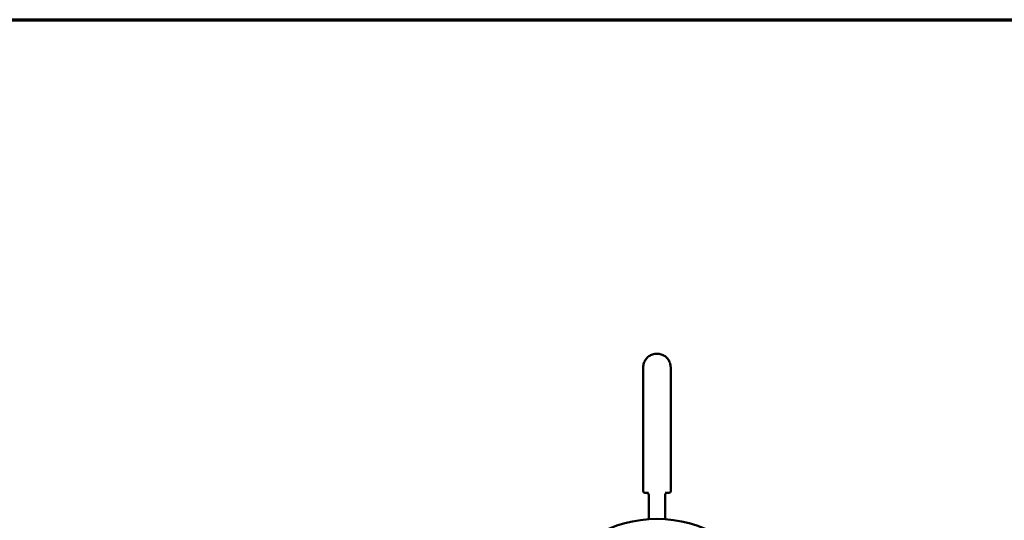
# Model space of a CAD drawing. Header units: millimetres. Extents: x 90 to 4401, y 90 to 14724.
# Tile 26 of 44: x 879 to 1691, y 2648 to 3060. Entities that reach past the tile are written whole.
import ezdxf

# ---------------------------------------------------------------- set-up
doc = ezdxf.new("R2010")
doc.units = ezdxf.units.MM
doc.header["$LTSCALE"] = 15
doc.layers.add('Cadre (ISO)', color=7, linetype='Continuous', lineweight=70)
doc.layers.add('Visible (ISO)', color=7, linetype='Continuous', lineweight=50)

# ---------------------------------------------------------------- blocks, each defined once
blk = doc.blocks.new('Cadres AQUA4D Border')
at = {"layer": 'Cadre (ISO)'}
blk.add_line((6, 204), (291, 204), dxfattribs=at)

msp = doc.modelspace()

# ---------------------------------------------------------------- linework, layer by layer
at = {"layer": 'Visible (ISO)'}
for p, q in [((1404.25, 2784.81), (1404.43, 2784.81)), ((1393, 2671.61), (1393, 2773.56)), ((1415.68, 2773.56), (1415.68, 2671.61)), ((1396.21, 2670.11), (1394.5, 2670.11)), ((1396.21, 2670.11), (1396.34, 2670.11)), ((1396.34, 2670.11), (1397.11, 2670.11)), ((1411.31, 2670.11), (1412.06, 2670.11)), ((1412.06, 2670.11), (1412.2, 2670.11)), ((1413.99, 2670.11), (1412.2, 2670.11)), ((1413.99, 2670.11), (1414.18, 2670.11)), ((1414.18, 2670.11), (1414.18, 2670.11)), ((1397.59, 2668.61), (1397.59, 2648.47)), ((1411.09, 2668.61), (1411.09, 2648.47))]:
    msp.add_line(p, q, dxfattribs=at)
for centre, radius, start, end in [((1394.5, 2671.61), 1.5, 180, 270), ((1396.09, 2668.61), 1.5, 0, 90), ((1412.59, 2668.61), 1.5, 90, 180), ((1414.18, 2671.61), 1.5, 270, 0), ((1404.36, 2546.69), 102, 90, 150), ((1404.36, 2546.69), 102, 30, 90)]:
    msp.add_arc(centre, radius, start, end, dxfattribs=at)
for points, knots in [([(1393, 2773.56), (1393, 2774.74), (1393.19, 2775.92), (1393.92, 2778.16), (1394.46, 2779.22), (1395.84, 2781.13), (1396.68, 2781.97), (1398.59, 2783.36), (1399.65, 2783.9), (1401.89, 2784.63), (1403.07, 2784.81), (1404.25, 2784.81)], [4.712389, 4.712389, 4.712389, 4.712389, 5.026548, 5.026548, 5.340708, 5.340708, 5.654867, 5.654867, 5.969026, 5.969026, 6.283185, 6.283185, 6.283185, 6.283185]), ([(1415.68, 2773.56), (1415.68, 2774.74), (1415.49, 2775.92), (1414.76, 2778.16), (1414.22, 2779.22), (1412.84, 2781.13), (1411.99, 2781.97), (1410.09, 2783.36), (1409.03, 2783.9), (1406.79, 2784.63), (1405.61, 2784.81), (1404.43, 2784.81)], [4.712389, 4.712389, 4.712389, 4.712389, 5.026548, 5.026548, 5.340708, 5.340708, 5.654867, 5.654867, 5.969026, 5.969026, 6.283185, 6.283185, 6.283185, 6.283185]), ([(1397.26, 2670.11), (1397.26, 2670.11), (1397.26, 2670.11), (1397.26, 2670.11), (1397.26, 2670.11), (1397.25, 2670.11), (1397.24, 2670.11), (1397.23, 2670.11), (1397.23, 2670.11), (1397.21, 2670.11), (1397.2, 2670.11), (1397.18, 2670.11), (1397.16, 2670.11), (1397.13, 2670.11), (1397.12, 2670.11), (1397.11, 2670.11)], [0.02140971, 0.02140971, 0.02140971, 0.02140971, 0.02304863, 0.02304863, 0.02658495, 0.02658495, 0.03015043, 0.03015043, 0.03229629, 0.03229629, 0.03581438, 0.03581438, 0.04156827, 0.04156827, 0.04436337, 0.04436337, 0.04436337, 0.04436337]), ([(1411.31, 2670.11), (1411.31, 2670.11), (1411.3, 2670.11), (1411.28, 2670.11), (1411.27, 2670.11), (1411.25, 2670.11), (1411.24, 2670.11), (1411.22, 2670.11), (1411.21, 2670.11), (1411.2, 2670.11), (1411.2, 2670.11), (1411.19, 2670.11), (1411.19, 2670.11), (1411.19, 2670.11)], [0, 0, 0, 0, 0.00250169, 0.00250169, 0.00497931, 0.00497931, 0.00911771, 0.00911771, 0.01305214, 0.01305214, 0.01670197, 0.01670197, 0.02001851, 0.02001851, 0.02001851, 0.02001851])]:
    msp.add_open_spline(points, degree=3, knots=knots, dxfattribs=at)

# ---------------------------------------------------------------- block references
at = {"xscale": 15, "yscale": 15, "zscale": 15}
msp.add_blockref('Cadres AQUA4D Border', (0, 0), dxfattribs=at)

doc.saveas('drawing.dxf')
